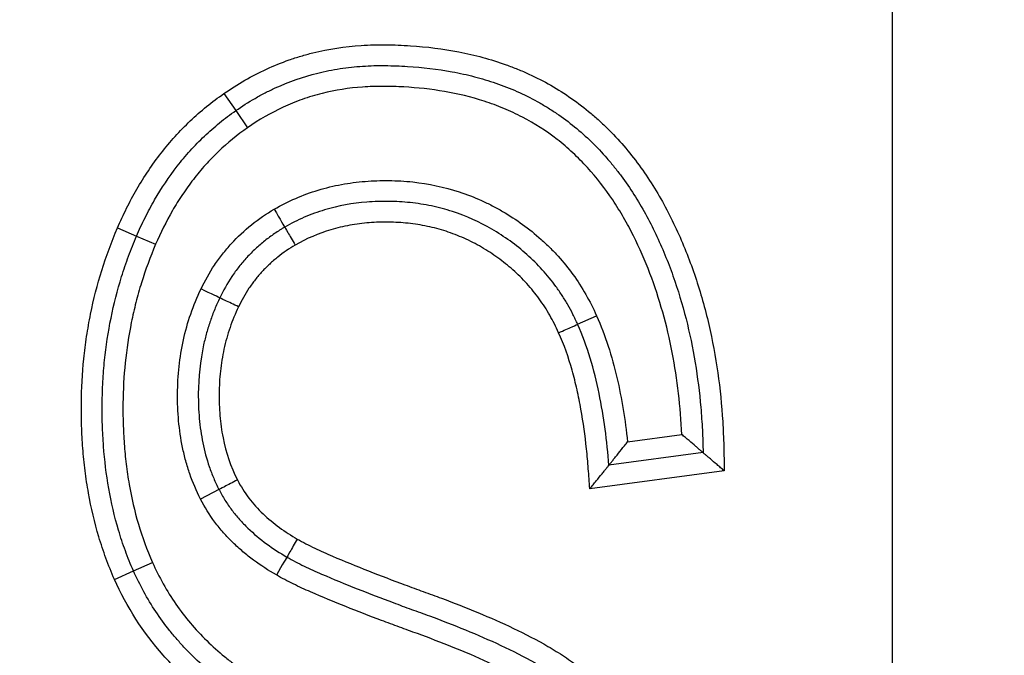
# Model space of a CAD drawing. Header units: millimetres. Extents: x 6909 to 9403, y -385 to 1379.
# Tile 23 of 142: x 7951.93 to 7956.67, y 1023.15 to 1026.2. Entities that reach past the tile are written whole.
import ezdxf

# ---------------------------------------------------------------- set-up
doc = ezdxf.new("R2010")
doc.units = ezdxf.units.MM
doc.dimstyles.get("Standard").update_dxf_attribs({"dimtxt": 20, "dimasz": 10, "dimexe": 8, "dimexo": 8, "dimgap": 8, "dimtad": 0, "dimtih": 1, "dimtoh": 1, "dimdsep": 46, "dimtxsty": 'Standard', "dimcen": 0.09, "dimadec": 0, "dimazin": 0, "dimtfac": 1, "dimtofl": 0, "dimtmove": 0, "dimatfit": 3, "dimfxl": 0, "dimtolj": 1, "dimtzin": 0, "dimarcsym": 0})

# ---------------------------------------------------------------- blocks, each defined once
blk = doc.blocks.new('*D8')
at = {"color": 0, "lineweight": -2}
for p, q in [((7518.1286, 939.3847), (7518.1286, 1174.0727)), ((7956.1286, 929.3847), (7956.1286, 1174.0727)), ((7528.1286, 1166.0727), (7702.4619, 1166.0727)), ((7946.1286, 1166.0727), (7771.7953, 1166.0727))]:
    blk.add_line(p, q, dxfattribs=at)
at = {"color": 0, "lineweight": 18}
for points in [[(7528.1286, 1167.7394), (7528.1286, 1164.4061), (7518.1286, 1166.0727)], [(7946.1286, 1167.7394), (7946.1286, 1164.4061), (7956.1286, 1166.0727)]]:
    blk.add_solid(points, dxfattribs=at)
at = {"layer": 'Defpoints', "color": 0, "lineweight": 18}
for p in [(7956.1286, 1166.0727), (7518.1286, 931.3847), (7956.1286, 921.3847)]:
    blk.add_point(p, dxfattribs=at)
at = {"color": 0, "lineweight": 18, "insert": (7737.1286, 1166.0727), "char_height": 20, "attachment_point": 5}
blk.add_mtext('\\A1;438', dxfattribs=at)
blk = doc.blocks.new('*D9')
at = {"color": 0, "lineweight": -2}
for p, q in [((7411.2786, 1024.3847), (7411.2786, 1241.2782)), ((8072.6286, 1044.2381), (8072.6286, 1241.2782)), ((7421.2786, 1233.2782), (7707.2869, 1233.2782)), ((8062.6286, 1233.2782), (7776.6203, 1233.2782))]:
    blk.add_line(p, q, dxfattribs=at)
at = {"color": 0, "lineweight": 18}
for points in [[(7421.2786, 1234.9449), (7421.2786, 1231.6116), (7411.2786, 1233.2782)], [(8062.6286, 1234.9449), (8062.6286, 1231.6116), (8072.6286, 1233.2782)]]:
    blk.add_solid(points, dxfattribs=at)
at = {"layer": 'Defpoints', "color": 0, "lineweight": 18}
for p in [(8072.6286, 1233.2782), (8072.6286, 1036.2381), (7411.2786, 1016.3847)]:
    blk.add_point(p, dxfattribs=at)
at = {"color": 0, "lineweight": 18, "insert": (7741.9536, 1233.2782), "char_height": 20, "attachment_point": 5}
blk.add_mtext('\\A1;664', dxfattribs=at)

msp = doc.modelspace()

# ---------------------------------------------------------------- linework, layer by layer
for p, q in [((7952.9125, 1025.8498), (7952.9694, 1025.7676)), ((7952.9694, 1025.7676), (7953.0263, 1025.6854)), ((7952.3999, 1025.2032), (7952.4918, 1025.164)), ((7952.4918, 1025.164), (7952.5838, 1025.1247)), ((7954.6139, 1024.7405), (7954.7051, 1024.7814)), ((7954.8543, 1024.1752), (7955.115, 1024.21)), ((7955.2178, 1024.1228), (7954.7644, 1024.0623)), ((7955.3194, 1024.0355), (7954.6729, 1023.9492)), ((7952.8886, 1023.9455), (7952.7997, 1023.8997)), ((7952.477, 1023.5544), (7952.5684, 1023.5949)), ((7952.3857, 1023.5135), (7952.477, 1023.5544))]:
    msp.add_line(p, q)
for centre, major_axis, ratio, start_param, end_param in [((7953.1554, 1025.2942), (0.05, -0.0866), 0.010324, 4.712442, 6.283185), ((7953.2563, 1025.1215), (0.0509, -0.0861), 0.010324, 3.141593, 4.712396), ((7952.8019, 1024.91), (0.0903, -0.0429), 0.00379, 0, 1.570789), ((7952.9825, 1024.8239), (0.0902, -0.0432), 0.00379, 1.570796, 3.141593), ((7954.5225, 1024.6999), (-0.0914, -0.0406), 0.004405, 1.570796, 3.141593), ((7952.9777, 1023.9909), (0.0891, 0.0454), 0.004435, 1.570796, 3.141593), ((7953.2665, 1023.7066), (0.0509, 0.0861), 0.011417, 1.570796, 3.141593), ((7953.1657, 1023.5338), (0.0499, 0.0867), 0.011417, 0, 1.570791)]:
    msp.add_ellipse(centre, major_axis=major_axis, ratio=ratio, start_param=start_param, end_param=end_param)
for points, knots in [([(7952.9125, 1025.8498), (7952.9776, 1025.8953), (7953.0457, 1025.9346), (7953.1526, 1025.9836), (7953.2072, 1026.0056), (7953.2636, 1026.0239), (7953.3016, 1026.0352), (7953.3208, 1026.0405), (7953.4169, 1026.0643), (7953.4945, 1026.0759), (7953.5926, 1026.0824), (7953.6122, 1026.0833), (7953.6516, 1026.0843), (7953.6713, 1026.0843), (7953.7109, 1026.084), (7953.7307, 1026.0835), (7953.7702, 1026.0821), (7953.79, 1026.0811), (7953.8883, 1026.0747), (7953.9661, 1026.0651), (7954.1196, 1026.0353), (7954.1954, 1026.015), (7954.2885, 1025.9816), (7954.3071, 1025.9745), (7954.3439, 1025.9595), (7954.3985, 1025.9359), (7954.451, 1025.9089), (7954.5533, 1025.8504), (7954.6177, 1025.8053), (7954.6936, 1025.7414), (7954.7086, 1025.7282), (7954.7378, 1025.7013), (7954.7806, 1025.6601), (7954.8205, 1025.6165), (7954.8966, 1025.5262), (7954.9425, 1025.4621), (7955.0049, 1025.3605), (7955.0245, 1025.3261), (7955.0613, 1025.2564), (7955.0786, 1025.2211), (7955.1273, 1025.114), (7955.1558, 1025.0411), (7955.2057, 1024.8923), (7955.2271, 1024.8165), (7955.2629, 1024.6621), (7955.2772, 1024.5846), (7955.2993, 1024.4287), (7955.307, 1024.3505), (7955.3144, 1024.2326), (7955.3161, 1024.1933), (7955.3177, 1024.1341), (7955.318, 1024.1144), (7955.3187, 1024.0749), (7955.319, 1024.0552), (7955.3194, 1024.0355)], [0, 0, 0, 0, 0.0625, 0.0625, 0.09375, 0.109375, 0.109375, 0.125, 0.125, 0.1875, 0.1875, 0.203125, 0.203125, 0.21875, 0.21875, 0.234375, 0.234375, 0.25, 0.25, 0.3125, 0.3125, 0.375, 0.375, 0.390625, 0.390625, 0.40625, 0.4375, 0.4375, 0.5, 0.5, 0.515625, 0.515625, 0.53125, 0.5625, 0.5625, 0.625, 0.625, 0.65625, 0.65625, 0.6875, 0.6875, 0.75, 0.75, 0.8125, 0.8125, 0.875, 0.875, 0.9375, 0.9375, 0.96875, 0.96875, 0.984375, 0.984375, 1, 1, 1, 1]), ([(7952.9694, 1025.7676), (7952.9993, 1025.7885), (7953.0301, 1025.8082), (7953.0778, 1025.8356), (7953.0939, 1025.8444), (7953.1263, 1025.8611), (7953.2081, 1025.9009), (7953.3104, 1025.9366), (7953.3992, 1025.9564), (7953.4349, 1025.9636), (7953.453, 1025.9668), (7953.5073, 1025.9751), (7953.5615, 1025.9809), (7953.6156, 1025.9834), (7953.6516, 1025.9843), (7953.6697, 1025.9843), (7953.7236, 1025.9839), (7953.7596, 1025.9827), (7953.8674, 1025.9761), (7953.9391, 1025.9678), (7954.0285, 1025.9512), (7954.0464, 1025.9476), (7954.082, 1025.9397), (7954.1351, 1025.9269), (7954.187, 1025.9112), (7954.2895, 1025.8758), (7954.3557, 1025.8468), (7954.4355, 1025.8027), (7954.4514, 1025.7934), (7954.4825, 1025.7744), (7954.4977, 1025.7645), (7954.5428, 1025.734), (7954.5717, 1025.7124), (7954.6555, 1025.6439), (7954.7073, 1025.5934), (7954.7673, 1025.5246), (7954.779, 1025.5106), (7954.8018, 1025.4822), (7954.8129, 1025.4678), (7954.8453, 1025.4242), (7954.8658, 1025.3944), (7954.924, 1025.3031), (7954.9586, 1025.2397), (7955.0054, 1025.1414), (7955.0201, 1025.108), (7955.0478, 1025.0408), (7955.0607, 1025.0069), (7955.1212, 1024.8369), (7955.156, 1024.6975), (7955.1913, 1024.4844), (7955.2002, 1024.4127), (7955.2097, 1024.3042), (7955.2122, 1024.268), (7955.2159, 1024.1954), (7955.2172, 1024.1591), (7955.2178, 1024.1228)], [0, 0, 0, 0, 0.03125, 0.03125, 0.046875, 0.046875, 0.0625, 0.125, 0.140625, 0.140625, 0.15625, 0.15625, 0.1875, 0.203125, 0.203125, 0.21875, 0.21875, 0.25, 0.25, 0.3125, 0.3125, 0.328125, 0.328125, 0.34375, 0.375, 0.375, 0.4375, 0.4375, 0.453125, 0.453125, 0.46875, 0.46875, 0.5, 0.5, 0.5625, 0.5625, 0.578125, 0.578125, 0.59375, 0.59375, 0.625, 0.625, 0.6875, 0.6875, 0.71875, 0.71875, 0.75, 0.75, 0.875, 0.875, 0.9375, 0.9375, 0.96875, 0.96875, 1, 1, 1, 1]), ([(7955.115, 1024.21), (7955.1089, 1024.3426), (7955.0943, 1024.4741), (7955.0567, 1024.6692), (7955.0415, 1024.734), (7955.0057, 1024.8612), (7954.9852, 1024.9237), (7954.9383, 1025.0465), (7954.9122, 1025.1068), (7954.8678, 1025.1953), (7954.8521, 1025.2244), (7954.8189, 1025.2819), (7954.8012, 1025.3103), (7954.7459, 1025.393), (7954.7054, 1025.4452), (7954.6386, 1025.5185), (7954.6153, 1025.542), (7954.5786, 1025.576), (7954.5661, 1025.5871), (7954.5408, 1025.6087), (7954.4764, 1025.661), (7954.4071, 1025.7055), (7954.3194, 1025.7514), (7954.2893, 1025.7654), (7954.2431, 1025.7847), (7954.2276, 1025.7908), (7954.1964, 1025.8022), (7954.1808, 1025.8077), (7954.1023, 1025.8331), (7954.0385, 1025.8484), (7953.9093, 1025.8707), (7953.8439, 1025.8777), (7953.7449, 1025.8832), (7953.7116, 1025.8841), (7953.6619, 1025.8843), (7953.6454, 1025.8842), (7953.6124, 1025.8831), (7953.5301, 1025.8789), (7953.4487, 1025.8664), (7953.3682, 1025.8461), (7953.3521, 1025.8416), (7953.3203, 1025.8321), (7953.2731, 1025.8166), (7953.2274, 1025.798), (7953.1379, 1025.7566), (7953.0809, 1025.7236), (7953.0263, 1025.6854)], [0, 0, 0, 0, 0.125, 0.125, 0.1875, 0.1875, 0.25, 0.25, 0.3125, 0.3125, 0.34375, 0.34375, 0.375, 0.375, 0.4375, 0.4375, 0.46875, 0.46875, 0.484375, 0.484375, 0.5, 0.5625, 0.5625, 0.59375, 0.59375, 0.609375, 0.609375, 0.625, 0.625, 0.6875, 0.6875, 0.75, 0.75, 0.78125, 0.78125, 0.796875, 0.796875, 0.8125, 0.875, 0.875, 0.890625, 0.890625, 0.90625, 0.9375, 0.9375, 1, 1, 1, 1]), ([(7952.3999, 1025.2032), (7952.4137, 1025.2353), (7952.4284, 1025.267), (7952.4595, 1025.3293), (7952.4925, 1025.3905), (7952.5293, 1025.4495), (7952.5681, 1025.5073), (7952.5886, 1025.5356), (7952.6315, 1025.5906), (7952.6539, 1025.6173), (7952.7006, 1025.669), (7952.725, 1025.694), (7952.801, 1025.7661), (7952.855, 1025.81), (7952.9125, 1025.8498)], [0, 0, 0, 0, 0.125, 0.125, 0.25, 0.375, 0.375, 0.5, 0.5, 0.625, 0.625, 0.75, 0.75, 1, 1, 1, 1]), ([(7952.4918, 1025.164), (7952.5047, 1025.1938), (7952.5184, 1025.2234), (7952.5474, 1025.2815), (7952.5628, 1025.3101), (7952.6117, 1025.3946), (7952.6478, 1025.4487), (7952.7077, 1025.5258), (7952.7286, 1025.5507), (7952.7721, 1025.5989), (7952.7947, 1025.6222), (7952.8419, 1025.6671), (7952.8663, 1025.6886), (7952.9167, 1025.7296), (7952.9427, 1025.7491), (7952.9694, 1025.7676)], [0, 0, 0, 0, 0.125, 0.125, 0.25, 0.25, 0.5, 0.5, 0.625, 0.625, 0.75, 0.75, 0.875, 0.875, 1, 1, 1, 1]), ([(7953.0263, 1025.6854), (7952.9766, 1025.6509), (7952.93, 1025.6129), (7952.8647, 1025.5507), (7952.8437, 1025.5291), (7952.8032, 1025.4842), (7952.7839, 1025.4609), (7952.7469, 1025.4132), (7952.7293, 1025.3887), (7952.6958, 1025.3385), (7952.6798, 1025.3128), (7952.6346, 1025.2343), (7952.6077, 1025.1802), (7952.5838, 1025.1247)], [0, 0, 0, 0, 0.25, 0.25, 0.375, 0.375, 0.5, 0.5, 0.625, 0.625, 0.75, 0.75, 1, 1, 1, 1]), ([(7953.1545, 1025.2937), (7953.1879, 1025.313), (7953.2225, 1025.3304), (7953.2929, 1025.3609), (7953.347, 1025.3807), (7953.4027, 1025.3958), (7953.4402, 1025.4049), (7953.459, 1025.4089), (7953.5156, 1025.4194), (7953.5535, 1025.4243), (7953.6295, 1025.4305), (7953.6676, 1025.4318), (7953.7249, 1025.4311), (7953.7441, 1025.4304), (7953.7824, 1025.4282), (7953.8017, 1025.4266), (7953.8972, 1025.4163), (7953.9717, 1025.4005), (7954.0803, 1025.3651), (7954.1159, 1025.3513), (7954.1687, 1025.3276), (7954.1861, 1025.3193), (7954.2201, 1025.3017), (7954.2369, 1025.2925), (7954.2864, 1025.2636), (7954.3183, 1025.2428), (7954.38, 1025.1981), (7954.4098, 1025.1742), (7954.4528, 1025.1357), (7954.4669, 1025.1225), (7954.4941, 1025.0954), (7954.5337, 1025.0539), (7954.5694, 1025.0097), (7954.636, 1024.9178), (7954.6738, 1024.8519), (7954.7051, 1024.7814)], [0, 0, 0, 0, 0.0625, 0.0625, 0.125, 0.15625, 0.15625, 0.1875, 0.1875, 0.25, 0.25, 0.3125, 0.3125, 0.34375, 0.34375, 0.375, 0.375, 0.5, 0.5, 0.5625, 0.5625, 0.59375, 0.59375, 0.625, 0.625, 0.6875, 0.6875, 0.75, 0.75, 0.78125, 0.78125, 0.8125, 0.875, 0.875, 1, 1, 1, 1]), ([(7954.6139, 1024.7405), (7954.6104, 1024.7484), (7954.6067, 1024.7564), (7954.5992, 1024.7722), (7954.5877, 1024.7957), (7954.567, 1024.8341), (7954.5489, 1024.8639), (7954.5299, 1024.8932), (7954.52, 1024.9076), (7954.4685, 1024.9784), (7954.4219, 1025.0295), (7954.3443, 1025.0984), (7954.3172, 1025.1202), (7954.2605, 1025.1611), (7954.2313, 1025.1801), (7954.1415, 1025.2322), (7954.0784, 1025.2606), (7953.9954, 1025.2876), (7953.9786, 1025.2925), (7953.9449, 1025.3015), (7953.8941, 1025.3136), (7953.8087, 1025.327), (7953.7396, 1025.3309), (7953.67, 1025.3317), (7953.6349, 1025.3306), (7953.5311, 1025.3222), (7953.4632, 1025.31), (7953.3804, 1025.2852), (7953.364, 1025.2798), (7953.3313, 1025.2679), (7953.315, 1025.2615), (7953.2667, 1025.2407), (7953.2356, 1025.225), (7953.2054, 1025.2076)], [0, 0, 0, 0, 0.015625, 0.015625, 0.03125, 0.0625, 0.09375, 0.09375, 0.125, 0.125, 0.25, 0.25, 0.3125, 0.3125, 0.375, 0.375, 0.5, 0.5, 0.53125, 0.53125, 0.5625, 0.625, 0.6875, 0.6875, 0.75, 0.75, 0.875, 0.875, 0.90625, 0.90625, 0.9375, 0.9375, 1, 1, 1, 1]), ([(7952.8021, 1024.9103), (7952.8211, 1024.9502), (7952.8535, 1025.0076), (7952.8921, 1025.0608), (7952.9192, 1025.0953), (7952.9336, 1025.1122), (7952.9785, 1025.1609), (7953.0109, 1025.191), (7953.08, 1025.2462), (7953.1164, 1025.2711), (7953.1545, 1025.2937)], [0, 0, 0, 0, 0.25, 0.375, 0.375, 0.5, 0.5, 0.75, 0.75, 1, 1, 1, 1]), ([(7954.5227, 1024.6995), (7954.5099, 1024.7283), (7954.4956, 1024.7565), (7954.4645, 1024.811), (7954.4305, 1024.8635), (7954.391, 1024.9121), (7954.3486, 1024.9588), (7954.3262, 1024.9808), (7954.2796, 1025.0222), (7954.2553, 1025.0416), (7954.2047, 1025.078), (7954.1786, 1025.095), (7954.1379, 1025.1187), (7954.124, 1025.1263), (7954.0961, 1025.1406), (7954.0538, 1025.1609), (7953.9815, 1025.1887), (7953.9066, 1025.2087), (7953.8606, 1025.2172), (7953.8297, 1025.2221), (7953.814, 1025.2241), (7953.7671, 1025.2291), (7953.7359, 1025.2309), (7953.6736, 1025.2317), (7953.6424, 1025.2308), (7953.5957, 1025.2271), (7953.5801, 1025.2256), (7953.549, 1025.2216), (7953.5334, 1025.2192), (7953.487, 1025.2108), (7953.4566, 1025.2036), (7953.3673, 1025.177), (7953.3101, 1025.1526), (7953.2554, 1025.121)], [0, 0, 0, 0, 0.0625, 0.0625, 0.125, 0.1875, 0.1875, 0.25, 0.25, 0.3125, 0.3125, 0.375, 0.375, 0.40625, 0.40625, 0.4375, 0.5, 0.5625, 0.59375, 0.59375, 0.625, 0.625, 0.6875, 0.6875, 0.75, 0.75, 0.78125, 0.78125, 0.8125, 0.8125, 0.875, 0.875, 1, 1, 1, 1]), ([(7952.3857, 1023.5135), (7952.371, 1023.5468), (7952.3573, 1023.5806), (7952.3323, 1023.6487), (7952.3209, 1023.683), (7952.2899, 1023.7868), (7952.2735, 1023.8571), (7952.2544, 1023.9641), (7952.249, 1024.0001), (7952.24, 1024.0721), (7952.2328, 1024.144), (7952.229, 1024.2158), (7952.2267, 1024.2876), (7952.2262, 1024.3235), (7952.2272, 1024.4311), (7952.2311, 1024.5028), (7952.242, 1024.6101), (7952.2465, 1024.6459), (7952.2574, 1024.7174), (7952.2637, 1024.7532), (7952.2998, 1024.9313), (7952.3427, 1025.0694), (7952.3999, 1025.2032)], [0, 0, 0, 0, 0.0625, 0.0625, 0.125, 0.125, 0.25, 0.25, 0.3125, 0.3125, 0.375, 0.4375, 0.4375, 0.5, 0.5, 0.625, 0.625, 0.6875, 0.6875, 0.75, 0.75, 1, 1, 1, 1]), ([(7953.2054, 1025.2076), (7953.2012, 1025.2051), (7953.197, 1025.2026), (7953.1886, 1025.1974), (7953.1762, 1025.1897), (7953.1477, 1025.1708), (7953.1085, 1025.1419), (7953.0788, 1025.1165), (7953.0501, 1025.0899), (7953.0362, 1025.0759), (7953.0096, 1025.0472), (7952.9969, 1025.0323), (7952.9727, 1025.0015), (7952.9611, 1024.9856), (7952.9284, 1024.9367), (7952.9091, 1024.9026), (7952.8923, 1024.8671)], [0, 0, 0, 0, 0.03125, 0.03125, 0.0625, 0.125, 0.25, 0.375, 0.375, 0.5, 0.5, 0.625, 0.625, 0.75, 0.75, 1, 1, 1, 1]), ([(7952.477, 1023.5544), (7952.47, 1023.5702), (7952.4632, 1023.5862), (7952.4502, 1023.6184), (7952.444, 1023.6345), (7952.4261, 1023.6833), (7952.4153, 1023.7163), (7952.3857, 1023.8161), (7952.3702, 1023.8831), (7952.3465, 1024.0182), (7952.3383, 1024.0861), (7952.3306, 1024.1887), (7952.3288, 1024.223), (7952.3266, 1024.2917), (7952.3262, 1024.3262), (7952.327, 1024.3953), (7952.3281, 1024.4298), (7952.3319, 1024.4986), (7952.3401, 1024.6013), (7952.3657, 1024.7705), (7952.3997, 1024.9035), (7952.4305, 1025.0023), (7952.4416, 1025.0352), (7952.4655, 1025.1001), (7952.4783, 1025.1322), (7952.4918, 1025.164)], [0, 0, 0, 0, 0.03125, 0.03125, 0.0625, 0.0625, 0.125, 0.125, 0.25, 0.25, 0.375, 0.375, 0.4375, 0.4375, 0.5, 0.5, 0.5625, 0.5625, 0.625, 0.75, 0.875, 0.875, 0.9375, 0.9375, 1, 1, 1, 1]), ([(7952.5838, 1025.1247), (7952.5579, 1025.0641), (7952.5239, 1024.9716), (7952.497, 1024.8769), (7952.4808, 1024.8132), (7952.4734, 1024.7811), (7952.4407, 1024.6198), (7952.428, 1024.4904), (7952.4263, 1024.3281), (7952.4266, 1024.2956), (7952.4286, 1024.2306), (7952.4319, 1024.1656), (7952.4381, 1024.1005), (7952.4461, 1024.0353), (7952.4508, 1024.0026), (7952.479, 1023.841), (7952.515, 1023.7155), (7952.5684, 1023.5949)], [0, 0, 0, 0, 0.125, 0.1875, 0.1875, 0.25, 0.25, 0.5, 0.5, 0.5625, 0.5625, 0.625, 0.6875, 0.6875, 0.75, 0.75, 1, 1, 1, 1]), ([(7953.2554, 1025.121), (7953.226, 1025.1035), (7953.1979, 1025.0843), (7953.158, 1025.0526), (7953.145, 1025.0415), (7953.12, 1025.0182), (7953.1079, 1025.0061), (7953.0847, 1024.9811), (7953.0736, 1024.9681), (7953.0525, 1024.9412), (7953.0424, 1024.9274), (7953.014, 1024.8848), (7952.9973, 1024.8552), (7952.9826, 1024.8242)], [0, 0, 0, 0, 0.25, 0.25, 0.375, 0.375, 0.5, 0.5, 0.625, 0.625, 0.75, 0.75, 1, 1, 1, 1]), ([(7952.7997, 1023.8997), (7952.7795, 1023.9388), (7952.7624, 1023.9791), (7952.741, 1024.0411), (7952.7345, 1024.062), (7952.723, 1024.1043), (7952.7179, 1024.1257), (7952.7046, 1024.1899), (7952.6984, 1024.2329), (7952.6906, 1024.3192), (7952.6889, 1024.3626), (7952.6893, 1024.4279), (7952.69, 1024.4497), (7952.6925, 1024.4934), (7952.6943, 1024.5153), (7952.7013, 1024.5802), (7952.7083, 1024.6229), (7952.7362, 1024.7493), (7952.7642, 1024.8311), (7952.8021, 1024.9103)], [0, 0, 0, 0, 0.125, 0.125, 0.1875, 0.1875, 0.25, 0.25, 0.375, 0.375, 0.5, 0.5, 0.5625, 0.5625, 0.625, 0.625, 0.75, 0.75, 1, 1, 1, 1]), ([(7952.8923, 1024.8671), (7952.888, 1024.8581), (7952.8838, 1024.849), (7952.8757, 1024.8308), (7952.864, 1024.8033), (7952.8464, 1024.7568), (7952.8346, 1024.7187), (7952.8239, 1024.6803), (7952.819, 1024.6609), (7952.7978, 1024.5638), (7952.7898, 1024.4853), (7952.789, 1024.3864), (7952.7894, 1024.3666), (7952.7909, 1024.3269), (7952.7922, 1024.3069), (7952.7975, 1024.2475), (7952.803, 1024.2084), (7952.8188, 1024.1311), (7952.8289, 1024.093), (7952.8482, 1024.0368), (7952.8553, 1024.0182), (7952.8709, 1023.9814), (7952.8794, 1023.9633), (7952.8886, 1023.9455)], [0, 0, 0, 0, 0.03125, 0.03125, 0.0625, 0.125, 0.1875, 0.1875, 0.25, 0.25, 0.5, 0.5, 0.5625, 0.5625, 0.625, 0.625, 0.75, 0.75, 0.875, 0.875, 0.9375, 0.9375, 1, 1, 1, 1]), ([(7952.9826, 1024.8242), (7952.967, 1024.7917), (7952.9533, 1024.7582), (7952.93, 1024.6904), (7952.9204, 1024.6559), (7952.9088, 1024.6034), (7952.9054, 1024.5858), (7952.8997, 1024.5502), (7952.8973, 1024.5323), (7952.8915, 1024.4788), (7952.8895, 1024.4432), (7952.8889, 1024.372), (7952.8901, 1024.3364), (7952.8961, 1024.2654), (7952.9009, 1024.2298), (7952.922, 1024.1236), (7952.9443, 1024.0556), (7952.9775, 1023.9913)], [0, 0, 0, 0, 0.125, 0.125, 0.25, 0.25, 0.3125, 0.3125, 0.375, 0.375, 0.5, 0.5, 0.625, 0.625, 0.75, 0.75, 1, 1, 1, 1]), ([(7954.7644, 1024.0623), (7954.7599, 1024.1203), (7954.754, 1024.1782), (7954.7386, 1024.2935), (7954.7291, 1024.3509), (7954.7056, 1024.4649), (7954.6916, 1024.5214), (7954.6577, 1024.6326), (7954.6377, 1024.6874), (7954.6139, 1024.7405)], [0, 0, 0, 0, 0.25, 0.25, 0.5, 0.5, 0.75, 0.75, 1, 1, 1, 1]), ([(7954.7051, 1024.7814), (7954.7265, 1024.7337), (7954.745, 1024.6849), (7954.7773, 1024.5856), (7954.7911, 1024.5351), (7954.8149, 1024.4334), (7954.8249, 1024.3821), (7954.8418, 1024.2789), (7954.8487, 1024.2271), (7954.8543, 1024.1752)], [0, 0, 0, 0, 0.25, 0.25, 0.5, 0.5, 0.75, 0.75, 1, 1, 1, 1]), ([(7954.6729, 1023.9492), (7954.6704, 1023.9812), (7954.6679, 1024.0131), (7954.6642, 1024.0611), (7954.6629, 1024.0771), (7954.6601, 1024.109), (7954.6585, 1024.125), (7954.6502, 1024.2047), (7954.6415, 1024.2683), (7954.6246, 1024.3629), (7954.6183, 1024.3943), (7954.6042, 1024.4568), (7954.5963, 1024.488), (7954.57, 1024.5805), (7954.549, 1024.6409), (7954.5227, 1024.6995)], [0, 0, 0, 0, 0.125, 0.125, 0.1875, 0.1875, 0.25, 0.25, 0.5, 0.5, 0.625, 0.625, 0.75, 0.75, 1, 1, 1, 1]), ([(7954.7644, 1024.0623), (7954.7644, 1024.0623), (7954.7653, 1024.0634), (7954.7679, 1024.0666), (7954.7689, 1024.0679), (7954.7713, 1024.0708), (7954.7727, 1024.0725), (7954.7757, 1024.0763), (7954.7773, 1024.0783), (7954.7808, 1024.0826), (7954.7826, 1024.0849), (7954.7883, 1024.092), (7954.7925, 1024.0972), (7954.8056, 1024.1135), (7954.8149, 1024.1253), (7954.8296, 1024.1437), (7954.8345, 1024.15), (7954.8444, 1024.1625), (7954.8494, 1024.1689), (7954.8543, 1024.1752)], [0, 0, 0, 0, 0.125, 0.125, 0.1875, 0.1875, 0.25, 0.25, 0.3125, 0.3125, 0.375, 0.375, 0.5, 0.5, 0.75, 0.75, 0.875, 0.875, 1, 1, 1, 1]), ([(7955.2178, 1024.1228), (7955.2178, 1024.1228), (7955.2169, 1024.1236), (7955.2142, 1024.1259), (7955.2131, 1024.1268), (7955.2106, 1024.129), (7955.2091, 1024.1302), (7955.2043, 1024.1343), (7955.2005, 1024.1377), (7955.192, 1024.1449), (7955.1873, 1024.1489), (7955.1724, 1024.1616), (7955.1616, 1024.1708), (7955.1444, 1024.1853), (7955.1386, 1024.1902), (7955.1269, 1024.2), (7955.1209, 1024.205), (7955.115, 1024.21)], [0, 0, 0, 0, 0.125, 0.125, 0.1875, 0.1875, 0.25, 0.25, 0.375, 0.375, 0.5, 0.5, 0.75, 0.75, 0.875, 0.875, 1, 1, 1, 1]), ([(7955.3194, 1024.0355), (7955.3135, 1024.0405), (7955.3077, 1024.0455), (7955.2961, 1024.0554), (7955.2904, 1024.0604), (7955.2734, 1024.0749), (7955.2627, 1024.0841), (7955.2479, 1024.0969), (7955.2433, 1024.1008), (7955.235, 1024.108), (7955.2311, 1024.1113), (7955.2264, 1024.1154), (7955.2249, 1024.1166), (7955.2224, 1024.1188), (7955.2213, 1024.1197), (7955.2187, 1024.122), (7955.2178, 1024.1228), (7955.2178, 1024.1228)], [0, 0, 0, 0, 0.125, 0.125, 0.25, 0.25, 0.5, 0.5, 0.625, 0.625, 0.75, 0.75, 0.8125, 0.8125, 0.875, 0.875, 1, 1, 1, 1]), ([(7954.6729, 1023.9492), (7954.6779, 1023.9555), (7954.6831, 1023.9618), (7954.6932, 1023.9743), (7954.6982, 1023.9805), (7954.7131, 1023.9989), (7954.7226, 1024.0107), (7954.7359, 1024.0271), (7954.7401, 1024.0323), (7954.7459, 1024.0395), (7954.7478, 1024.0418), (7954.7513, 1024.0461), (7954.753, 1024.0482), (7954.756, 1024.0519), (7954.7574, 1024.0536), (7954.7598, 1024.0566), (7954.7609, 1024.058), (7954.7635, 1024.0612), (7954.7644, 1024.0623), (7954.7644, 1024.0623)], [0, 0, 0, 0, 0.125, 0.125, 0.25, 0.25, 0.5, 0.5, 0.625, 0.625, 0.6875, 0.6875, 0.75, 0.75, 0.8125, 0.8125, 0.875, 0.875, 1, 1, 1, 1]), ([(7952.9775, 1023.9913), (7952.993, 1023.9608), (7953.0114, 1023.9317), (7953.0528, 1023.8773), (7953.0759, 1023.8518), (7953.1254, 1023.8047), (7953.1519, 1023.7829), (7953.2071, 1023.7427), (7953.2359, 1023.7242), (7953.2655, 1023.7071)], [0, 0, 0, 0, 0.25, 0.25, 0.5, 0.5, 0.75, 0.75, 1, 1, 1, 1]), ([(7952.8886, 1023.9455), (7952.8908, 1023.9412), (7952.8931, 1023.9368), (7952.8977, 1023.9282), (7952.9048, 1023.9154), (7952.9222, 1023.8862), (7952.9497, 1023.8463), (7952.9743, 1023.8163), (7953.0002, 1023.7872), (7953.0138, 1023.7731), (7953.0559, 1023.7324), (7953.0859, 1023.7074), (7953.149, 1023.6611), (7953.1818, 1023.64), (7953.2156, 1023.6205)], [0, 0, 0, 0, 0.03125, 0.03125, 0.0625, 0.125, 0.25, 0.375, 0.375, 0.5, 0.5, 0.75, 0.75, 1, 1, 1, 1]), ([(7953.1647, 1023.5344), (7953.1268, 1023.5563), (7953.0903, 1023.58), (7953.0378, 1023.6188), (7953.0207, 1023.6323), (7952.9874, 1023.6604), (7952.9711, 1023.6752), (7952.9398, 1023.7057), (7952.9248, 1023.7214), (7952.8959, 1023.7542), (7952.882, 1023.7712), (7952.8427, 1023.8237), (7952.8196, 1023.8607), (7952.7997, 1023.8997)], [0, 0, 0, 0, 0.25, 0.25, 0.375, 0.375, 0.5, 0.5, 0.625, 0.625, 0.75, 0.75, 1, 1, 1, 1]), ([(7953.2655, 1023.7071), (7953.279, 1023.6992), (7953.2928, 1023.6917), (7953.3207, 1023.6774), (7953.3348, 1023.6705), (7953.3772, 1023.6504), (7953.4057, 1023.6377), (7953.4918, 1023.6004), (7953.5498, 1023.577), (7953.6663, 1023.5312), (7953.7248, 1023.509), (7953.8127, 1023.4763), (7953.8421, 1023.4655), (7953.8862, 1023.4494), (7953.9009, 1023.4441), (7953.9303, 1023.4334), (7954.0037, 1023.4062), (7954.0765, 1023.3777), (7954.1921, 1023.3297), (7954.2494, 1023.3046), (7954.3619, 1023.251), (7954.4173, 1023.2225), (7954.4981, 1023.1756), (7954.5246, 1023.1592), (7954.5766, 1023.1245), (7954.602, 1023.1061), (7954.6266, 1023.0862)], [0, 0, 0, 0, 0.03125, 0.03125, 0.0625, 0.0625, 0.125, 0.125, 0.25, 0.25, 0.375, 0.375, 0.4375, 0.4375, 0.46875, 0.46875, 0.5, 0.625, 0.625, 0.75, 0.75, 0.875, 0.875, 0.9375, 0.9375, 1, 1, 1, 1]), ([(7953.2156, 1023.6205), (7953.2289, 1023.6126), (7953.2426, 1023.6052), (7953.27, 1023.5909), (7953.2839, 1023.5841), (7953.3257, 1023.564), (7953.3539, 1023.5513), (7953.439, 1023.5141), (7953.4963, 1023.4907), (7953.6114, 1023.4452), (7953.6692, 1023.4232), (7953.7561, 1023.3906), (7953.7851, 1023.3799), (7953.8432, 1023.3586), (7953.8724, 1023.3481), (7953.9594, 1023.316), (7954.0171, 1023.2937), (7954.1317, 1023.2468), (7954.1886, 1023.2223), (7954.3005, 1023.1699), (7954.3556, 1023.1421), (7954.4361, 1023.0962), (7954.4626, 1023.0802), (7954.5144, 1023.046), (7954.5396, 1023.0279), (7954.5637, 1023.0084)], [0, 0, 0, 0, 0.03125, 0.03125, 0.0625, 0.0625, 0.125, 0.125, 0.25, 0.25, 0.375, 0.375, 0.4375, 0.4375, 0.5, 0.5, 0.625, 0.625, 0.75, 0.75, 0.875, 0.875, 0.9375, 0.9375, 1, 1, 1, 1]), ([(7952.5684, 1023.5949), (7952.6001, 1023.524), (7952.6377, 1023.4572), (7952.7029, 1023.3631), (7952.7261, 1023.3328), (7952.7756, 1023.2742), (7952.8019, 1023.246), (7952.8573, 1023.1916), (7952.8861, 1023.166), (7952.9306, 1023.1295), (7952.9457, 1023.1177), (7952.9764, 1023.0948), (7952.9919, 1023.0836), (7953.0235, 1023.062), (7953.0397, 1023.0518), (7953.0726, 1023.0322), (7953.0893, 1023.0227), (7953.1401, 1022.9952), (7953.1747, 1022.9779), (7953.2446, 1022.9448), (7953.2799, 1022.929), (7953.3508, 1022.8985), (7953.3865, 1022.8837), (7953.494, 1022.8407), (7953.5663, 1022.8136), (7953.6753, 1022.7743), (7953.7117, 1022.7615), (7953.7665, 1022.7426), (7953.7848, 1022.7364), (7953.8213, 1022.7237), (7953.8395, 1022.7173), (7953.9303, 1022.6848), (7954.0022, 1022.6571), (7954.1084, 1022.6119), (7954.1435, 1022.5962), (7954.2129, 1022.5631), (7954.2472, 1022.5457), (7954.3148, 1022.5086), (7954.3481, 1022.4889), (7954.3967, 1022.4567), (7954.4127, 1022.4455), (7954.4438, 1022.4222), (7954.4589, 1022.4101), (7954.4881, 1022.3849), (7954.5021, 1022.3716), (7954.5288, 1022.3437), (7954.5414, 1022.329), (7954.559, 1022.3055), (7954.5647, 1022.2974), (7954.5757, 1022.2812), (7954.5918, 1022.2566), (7954.6257, 1022.1974), (7954.6488, 1022.1437), (7954.6683, 1022.0882), (7954.6741, 1022.0694), (7954.6845, 1022.0318), (7954.6891, 1022.013), (7954.709, 1021.9182), (7954.7158, 1021.841), (7954.7157, 1021.7434), (7954.7153, 1021.7238), (7954.7134, 1021.6849), (7954.7092, 1021.6267), (7954.7005, 1021.5693), (7954.6845, 1021.4934), (7954.6744, 1021.4558), (7954.6493, 1021.3815), (7954.6347, 1021.3455), (7954.5845, 1021.2411), (7954.5427, 1021.1761), (7954.493, 1021.1155)], [0, 0, 0, 0, 0.0625, 0.0625, 0.09375, 0.09375, 0.125, 0.125, 0.15625, 0.15625, 0.171875, 0.171875, 0.1875, 0.1875, 0.203125, 0.203125, 0.21875, 0.21875, 0.25, 0.25, 0.28125, 0.28125, 0.3125, 0.3125, 0.375, 0.375, 0.40625, 0.40625, 0.421875, 0.421875, 0.4375, 0.4375, 0.5, 0.5, 0.53125, 0.53125, 0.5625, 0.5625, 0.59375, 0.59375, 0.609375, 0.609375, 0.625, 0.625, 0.640625, 0.640625, 0.65625, 0.65625, 0.664063, 0.664063, 0.671875, 0.6875, 0.71875, 0.71875, 0.734375, 0.734375, 0.75, 0.75, 0.8125, 0.8125, 0.828125, 0.828125, 0.84375, 0.875, 0.875, 0.90625, 0.90625, 0.9375, 0.9375, 1, 1, 1, 1]), ([(7954.339, 1021.2431), (7954.3623, 1021.2715), (7954.3835, 1021.3013), (7954.412, 1021.3482), (7954.421, 1021.3642), (7954.4377, 1021.3968), (7954.4607, 1021.4463), (7954.4839, 1021.5148), (7954.496, 1021.568), (7954.5029, 1021.6039), (7954.5058, 1021.622), (7954.5128, 1021.6763), (7954.5151, 1021.7125), (7954.5161, 1021.7848), (7954.5149, 1021.821), (7954.5099, 1021.8751), (7954.5077, 1021.8932), (7954.5021, 1021.9293), (7954.4987, 1021.9474), (7954.4866, 1022.0008), (7954.4759, 1022.0355), (7954.4554, 1022.086), (7954.4479, 1022.1025), (7954.4352, 1022.1269), (7954.4308, 1022.135), (7954.4216, 1022.1509), (7954.412, 1022.1665), (7954.4017, 1022.1815), (7954.3938, 1022.1925), (7954.3911, 1022.1962), (7954.3854, 1022.2032), (7954.3825, 1022.2067), (7954.3675, 1022.2237), (7954.3542, 1022.2363), (7954.3262, 1022.2604), (7954.3116, 1022.2716), (7954.282, 1022.2929), (7954.2669, 1022.3029), (7954.221, 1022.332), (7954.1895, 1022.3497), (7954.1255, 1022.3832), (7954.0929, 1022.399), (7954.0271, 1022.4292), (7953.9938, 1022.4435), (7953.9267, 1022.4712), (7953.8928, 1022.4845), (7953.8248, 1022.5102), (7953.7906, 1022.5226), (7953.739, 1022.5406), (7953.7218, 1022.5465), (7953.6874, 1022.5583), (7953.6358, 1022.5762), (7953.5844, 1022.5945), (7953.4818, 1022.6317), (7953.4137, 1022.6574), (7953.2787, 1022.7115), (7953.2117, 1022.7398), (7953.1126, 1022.7858), (7953.0798, 1022.8017), (7953.0148, 1022.8352), (7952.9828, 1022.8528), (7952.9361, 1022.8808), (7952.9208, 1022.8904), (7952.8906, 1022.9103), (7952.8759, 1022.9207), (7952.8321, 1022.9525), (7952.7751, 1022.9968), (7952.7212, 1023.0452), (7952.669, 1023.0958), (7952.6437, 1023.1223), (7952.5231, 1023.2586), (7952.4454, 1023.38), (7952.3857, 1023.5135)], [0, 0, 0, 0, 0.03125, 0.03125, 0.046875, 0.046875, 0.0625, 0.09375, 0.109375, 0.109375, 0.125, 0.125, 0.15625, 0.15625, 0.1875, 0.1875, 0.203125, 0.203125, 0.21875, 0.21875, 0.25, 0.25, 0.265625, 0.265625, 0.273437, 0.273437, 0.28125, 0.289062, 0.289062, 0.292969, 0.292969, 0.296875, 0.296875, 0.3125, 0.3125, 0.328125, 0.328125, 0.34375, 0.34375, 0.375, 0.375, 0.40625, 0.40625, 0.4375, 0.4375, 0.46875, 0.46875, 0.5, 0.5, 0.515625, 0.515625, 0.53125, 0.5625, 0.5625, 0.625, 0.625, 0.6875, 0.6875, 0.71875, 0.71875, 0.75, 0.75, 0.765625, 0.765625, 0.78125, 0.78125, 0.8125, 0.84375, 0.84375, 0.875, 0.875, 1, 1, 1, 1]), ([(7954.416, 1021.1793), (7954.419, 1021.1829), (7954.4219, 1021.1866), (7954.4278, 1021.194), (7954.4365, 1021.2051), (7954.4562, 1021.2315), (7954.4824, 1021.2704), (7954.5013, 1021.3028), (7954.5191, 1021.3359), (7954.5275, 1021.3529), (7954.5664, 1021.4385), (7954.5878, 1021.5098), (7954.6039, 1021.6021), (7954.6066, 1021.6207), (7954.611, 1021.6581), (7954.6126, 1021.6768), (7954.616, 1021.7329), (7954.6163, 1021.7702), (7954.6135, 1021.8449), (7954.6103, 1021.8822), (7954.5993, 1021.9568), (7954.5916, 1021.9935), (7954.5712, 1022.0654), (7954.5585, 1022.1005), (7954.535, 1022.1519), (7954.5264, 1022.1688), (7954.508, 1022.2015), (7954.4982, 1022.2174), (7954.4824, 1022.2406), (7954.477, 1022.2482), (7954.4657, 1022.2631), (7954.4598, 1022.2703), (7954.441, 1022.2914), (7954.4273, 1022.3048), (7954.3991, 1022.3299), (7954.3844, 1022.3417), (7954.3544, 1022.3643), (7954.339, 1022.375), (7954.292, 1022.406), (7954.2596, 1022.425), (7954.1934, 1022.461), (7954.1596, 1022.4779), (7954.0575, 1022.526), (7953.9881, 1022.5548), (7953.883, 1022.5952), (7953.8477, 1022.6082), (7953.7946, 1022.6271), (7953.7769, 1022.6333), (7953.7414, 1022.6455), (7953.7236, 1022.6516), (7953.6348, 1022.6824), (7953.5641, 1022.7078), (7953.4236, 1022.7609), (7953.3539, 1022.7885), (7953.2505, 1022.8327), (7953.2162, 1022.8479), (7953.1482, 1022.8796), (7953.1145, 1022.8961), (7953.0646, 1022.9223), (7953.0481, 1022.9312), (7953.0153, 1022.9498), (7952.999, 1022.9595), (7952.9751, 1022.9745), (7952.9672, 1022.9796), (7952.9516, 1022.9899), (7952.9439, 1022.9953), (7952.921, 1023.0114), (7952.8457, 1023.0666), (7952.7762, 1023.1285), (7952.7119, 1023.1964), (7952.6993, 1023.2103), (7952.6746, 1023.2387), (7952.6625, 1023.2532), (7952.6273, 1023.2973), (7952.5613, 1023.388), (7952.5076, 1023.4859), (7952.477, 1023.5544)], [0, 0, 0, 0, 0.003906, 0.003906, 0.007813, 0.015625, 0.03125, 0.046875, 0.046875, 0.0625, 0.0625, 0.125, 0.125, 0.140625, 0.140625, 0.15625, 0.15625, 0.1875, 0.1875, 0.21875, 0.21875, 0.25, 0.25, 0.28125, 0.28125, 0.296875, 0.296875, 0.3125, 0.3125, 0.320313, 0.320313, 0.328125, 0.328125, 0.34375, 0.34375, 0.359375, 0.359375, 0.375, 0.375, 0.40625, 0.40625, 0.4375, 0.4375, 0.5, 0.5, 0.53125, 0.53125, 0.546875, 0.546875, 0.5625, 0.5625, 0.625, 0.625, 0.6875, 0.6875, 0.71875, 0.71875, 0.75, 0.75, 0.765625, 0.765625, 0.78125, 0.78125, 0.789063, 0.789063, 0.796875, 0.796875, 0.8125, 0.875, 0.875, 0.890625, 0.890625, 0.90625, 0.90625, 0.9375, 1, 1, 1, 1]), ([(7954.5013, 1022.9303), (7954.4774, 1022.9497), (7954.4521, 1022.9675), (7954.4006, 1023.0009), (7954.3743, 1023.0165), (7954.2943, 1023.0613), (7954.2394, 1023.0884), (7954.1282, 1023.1396), (7954.0717, 1023.1636), (7953.958, 1023.2094), (7953.9007, 1023.2313), (7953.8143, 1023.2628), (7953.7855, 1023.2732), (7953.728, 1023.2944), (7953.6992, 1023.3051), (7953.6132, 1023.3375), (7953.556, 1023.3595), (7953.4422, 1023.4048), (7953.3856, 1023.4281), (7953.3015, 1023.4652), (7953.2737, 1023.4779), (7953.2324, 1023.498), (7953.2187, 1023.5049), (7953.1915, 1023.5192), (7953.178, 1023.5266), (7953.1647, 1023.5344)], [0, 0, 0, 0, 0.0625, 0.0625, 0.125, 0.125, 0.25, 0.25, 0.375, 0.375, 0.5, 0.5, 0.5625, 0.5625, 0.625, 0.625, 0.75, 0.75, 0.875, 0.875, 0.9375, 0.9375, 0.96875, 0.96875, 1, 1, 1, 1])]:
    msp.add_open_spline(points, degree=3, knots=knots)

# ---------------------------------------------------------------- dimensions: what is measured, and where the dimension line sits
at = {"lineweight": 18}
dim = msp.add_linear_dim(base=(8072.6286, 1233.2782), p1=(7411.2786, 1016.3847), p2=(8072.6286, 1036.2381), text='664', dimstyle='Standard', dxfattribs=at)
dim.commit()
dim.dimension.update_dxf_attribs({"geometry": '*D9', "text_midpoint": (7741.9536, 1233.2782)})
dim = msp.add_linear_dim(base=(7956.1286, 1166.0727), p1=(7518.1286, 931.3847), p2=(7956.1286, 921.3847), dimstyle='Standard', dxfattribs=at)
dim.commit()
dim.dimension.update_dxf_attribs({"geometry": '*D8', "text_midpoint": (7737.1286, 1166.0727)})

doc.saveas('drawing.dxf')
